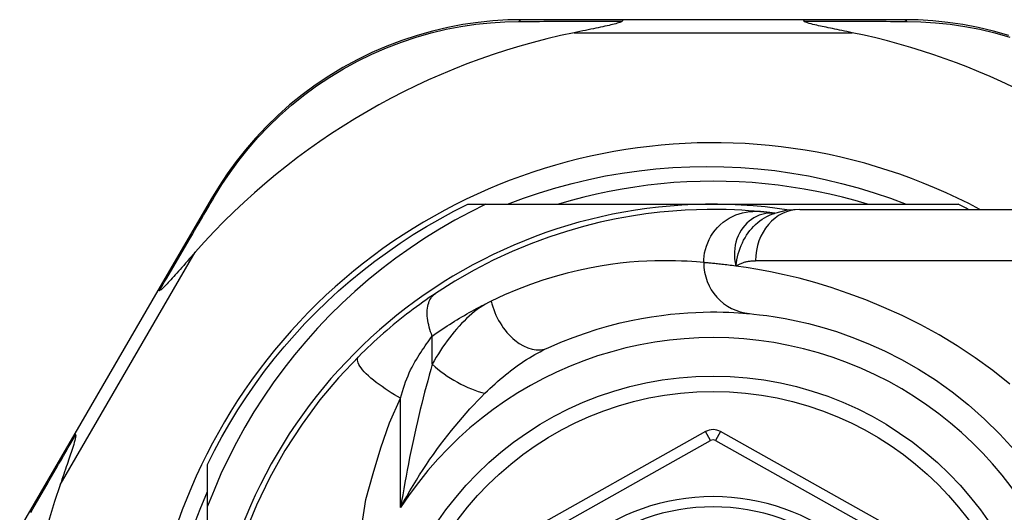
# Model space of a CAD drawing. Header units: inches. Extents: x 15 to 513, y 46 to 241.
# Tile 121 of 198: x 121.281 to 122.037, y 147.27 to 147.648. Entities that reach past the tile are written whole.
import ezdxf

# ---------------------------------------------------------------- set-up
doc = ezdxf.new("R2010")
doc.units = ezdxf.units.IN
doc.header["$MEASUREMENT"] = 0
doc.layers.add('Visible Edges(ANSI)', color=7, linetype='Continuous', lineweight=25)
doc.layers.add('Visible Tangent Edges(ANSI)', color=7, linetype='Continuous', lineweight=25)

msp = doc.modelspace()

# ---------------------------------------------------------------- linework, layer by layer
at = {"layer": 'Visible Edges(ANSI)'}
for p, q in [((121.74407, 147.64834), (121.66664, 147.64834)), ((121.88218, 147.64834), (121.74407, 147.64834)), ((121.95923, 147.64834), (121.88218, 147.64834)), ((121.42833, 147.51117), (121.38729, 147.44051)), ((121.62504, 147.50661), (121.63883, 147.50661)), ((121.63883, 147.50661), (121.81313, 147.50661)), ((121.81313, 147.50661), (122.00121, 147.50661)), ((121.86043, 147.49975), (121.86038, 147.49975)), ((121.87956, 147.50267), (122.11682, 147.50267)), ((121.38729, 147.44051), (121.32345, 147.33061)), ((121.80735, 147.33211), (121.62633, 147.23047)), ((122.0001, 147.23047), (121.81891, 147.33211)), ((121.32345, 147.33061), (121.2812, 147.25787)), ((121.42533, 147.27472), (121.42533, 147.3069)), ((121.42533, 147.11881), (121.42533, 147.27472))]:
    msp.add_line(p, q, dxfattribs=at)
at = {"layer": 'Visible Edges(ANSI)', "flags": 128}
for points in [[(121.66664, 147.64834), (121.65557, 147.64812), (121.64427, 147.64743), (121.6328, 147.64626), (121.6212, 147.64457), (121.60953, 147.64236), (121.59782, 147.63961), (121.58612, 147.63632), (121.57445, 147.63247), (121.56287, 147.62804), (121.55143, 147.62306), (121.54016, 147.61755), (121.52913, 147.61152), (121.51838, 147.60501), (121.50796, 147.59805), (121.49791, 147.59065), (121.48829, 147.58285), (121.47912, 147.57469), (121.47041, 147.56622), (121.46218, 147.55748), (121.45442, 147.54851), (121.44715, 147.53935), (121.44038, 147.53005), (121.4341, 147.52064), (121.42833, 147.51117)], [(121.74347, 147.64727), (121.74307, 147.64686), (121.74236, 147.6465), (121.74153, 147.64618), (121.74058, 147.64586), (121.73957, 147.64557), (121.73851, 147.64527), (121.73734, 147.64497), (121.73607, 147.64465), (121.73472, 147.64433), (121.73327, 147.64399), (121.73175, 147.64365), (121.73016, 147.6433), (121.7285, 147.64294), (121.72679, 147.64257), (121.72502, 147.64219), (121.72318, 147.6418), (121.72128, 147.6414), (121.71931, 147.64099), (121.71729, 147.64057), (121.71522, 147.64014), (121.71309, 147.63971), (121.71092, 147.63926), (121.70871, 147.6388), (121.70647, 147.63834)], [(121.74407, 147.64834), (121.74405, 147.64834), (121.74402, 147.64833), (121.74399, 147.64833), (121.74397, 147.64831), (121.74394, 147.6483), (121.74392, 147.64827), (121.74389, 147.64825), (121.74386, 147.64822), (121.74384, 147.64819), (121.74381, 147.64815), (121.74379, 147.64811), (121.74376, 147.64807), (121.74374, 147.64802), (121.74371, 147.64797), (121.74369, 147.64792), (121.74366, 147.64786), (121.74364, 147.6478), (121.74361, 147.64773), (121.74359, 147.64767), (121.74356, 147.64759), (121.74354, 147.64752), (121.74352, 147.64744), (121.74349, 147.64736), (121.74347, 147.64727)], [(121.88218, 147.64834), (121.88221, 147.64834), (121.88224, 147.64833), (121.88226, 147.64833), (121.88229, 147.64831), (121.88231, 147.6483), (121.88234, 147.64827), (121.88237, 147.64825), (121.88239, 147.64822), (121.88242, 147.64819), (121.88244, 147.64815), (121.88247, 147.64811), (121.88249, 147.64807), (121.88252, 147.64802), (121.88254, 147.64797), (121.88257, 147.64792), (121.88259, 147.64786), (121.88262, 147.6478), (121.88264, 147.64773), (121.88267, 147.64767), (121.88269, 147.64759), (121.88272, 147.64752), (121.88274, 147.64744), (121.88276, 147.64736), (121.88279, 147.64727)], [(121.91979, 147.63834), (121.91779, 147.63875), (121.91582, 147.63916), (121.91388, 147.63956), (121.91198, 147.63995), (121.91011, 147.64034), (121.90828, 147.64071), (121.90649, 147.64109), (121.90475, 147.64145), (121.90306, 147.6418), (121.90141, 147.64215), (121.89983, 147.64249), (121.8983, 147.64282), (121.89683, 147.64314), (121.89542, 147.64345), (121.89409, 147.64374), (121.89271, 147.64406), (121.89124, 147.6444), (121.88973, 147.64476), (121.88825, 147.64514), (121.88683, 147.64552), (121.88554, 147.64591), (121.88433, 147.64632), (121.88335, 147.64676), (121.88279, 147.64727)], [(122.03996, 147.63625), (122.02823, 147.63956), (122.0165, 147.64232), (122.0048, 147.64455), (121.99317, 147.64625), (121.98166, 147.64743), (121.97034, 147.64812), (121.95923, 147.64834)], [(121.65534, 147.50661), (121.66758, 147.51121), (121.67997, 147.51543), (121.69248, 147.51926), (121.70508, 147.52269), (121.71777, 147.52572), (121.73055, 147.52836), (121.74339, 147.53059), (121.75629, 147.53242), (121.76925, 147.53385), (121.78225, 147.53487), (121.79527, 147.53548), (121.80833, 147.53569), (121.82139, 147.53549), (121.83446, 147.53488), (121.8475, 147.53386), (121.86049, 147.53243), (121.87342, 147.53059), (121.88627, 147.52835), (121.89904, 147.52572), (121.91171, 147.52268), (121.92428, 147.51925), (121.93674, 147.51543), (121.94908, 147.51121), (121.96129, 147.50661)], [(121.93168, 147.50661), (121.92206, 147.50942), (121.91237, 147.512), (121.90262, 147.51433), (121.89281, 147.51642), (121.88296, 147.51827), (121.87306, 147.51987), (121.86313, 147.52123), (121.85317, 147.52235), (121.84318, 147.52321), (121.83317, 147.52383), (121.82315, 147.5242), (121.81313, 147.52433), (121.8031, 147.5242), (121.79308, 147.52383), (121.78308, 147.52321), (121.77309, 147.52235), (121.76313, 147.52123), (121.75319, 147.51987), (121.7433, 147.51827), (121.73344, 147.51642), (121.72364, 147.51433), (121.71389, 147.512), (121.7042, 147.50942), (121.69458, 147.50661)], [(121.63883, 147.50661), (121.62679, 147.50064), (121.61495, 147.49429), (121.60331, 147.48757), (121.59189, 147.48049), (121.5807, 147.47304), (121.56974, 147.46524), (121.55903, 147.45709), (121.54856, 147.44858), (121.53837, 147.43975), (121.52847, 147.43059), (121.51888, 147.42114), (121.5096, 147.41139), (121.50064, 147.40136), (121.49201, 147.39104), (121.48371, 147.38046), (121.47576, 147.36961), (121.46815, 147.35851), (121.46089, 147.34716), (121.45399, 147.33556), (121.44747, 147.32376), (121.44134, 147.31176), (121.43561, 147.29958), (121.43027, 147.28723), (121.42533, 147.27472)], [(121.42533, 147.3069), (121.43071, 147.31761), (121.43639, 147.32817), (121.44236, 147.33857), (121.44862, 147.3488), (121.45515, 147.35885), (121.46197, 147.36871), (121.46906, 147.37838), (121.47641, 147.38785), (121.48402, 147.39711), (121.49189, 147.40616), (121.50001, 147.41498), (121.50836, 147.42358), (121.51696, 147.43194), (121.52578, 147.44005), (121.53483, 147.44792), (121.54409, 147.45553), (121.55356, 147.46289), (121.56323, 147.46997), (121.5731, 147.47679), (121.58314, 147.48333), (121.59337, 147.48958), (121.60377, 147.49555), (121.61433, 147.50123), (121.62504, 147.50661)], [(121.84838, 147.50105), (121.84466, 147.50138), (121.84028, 147.50171), (121.83525, 147.50204), (121.82957, 147.50232), (121.82324, 147.50254), (121.81628, 147.50266), (121.80869, 147.50265), (121.80047, 147.50246), (121.79164, 147.50207), (121.78221, 147.50143), (121.77218, 147.50048), (121.76159, 147.4992), (121.75043, 147.49752), (121.73873, 147.49539), (121.72652, 147.49278), (121.71382, 147.48961), (121.70067, 147.48583), (121.68712, 147.4814), (121.67319, 147.47626), (121.65894, 147.47035), (121.64446, 147.46363), (121.62977, 147.45605), (121.61501, 147.44759), (121.60019, 147.4382)], [(121.86038, 147.49975), (121.85973, 147.49983), (121.85908, 147.49991), (121.85845, 147.49999), (121.85784, 147.50006), (121.85723, 147.50013), (121.85664, 147.5002), (121.85607, 147.50026), (121.8555, 147.50033), (121.85496, 147.50039), (121.85442, 147.50045), (121.8539, 147.5005), (121.85339, 147.50056), (121.8529, 147.50061), (121.85242, 147.50066), (121.85195, 147.5007), (121.8515, 147.50075), (121.85106, 147.50079), (121.85064, 147.50084), (121.85023, 147.50088), (121.84983, 147.50091), (121.84945, 147.50095), (121.84908, 147.50099), (121.84872, 147.50102), (121.84838, 147.50105)], [(121.87956, 147.50267), (121.87002, 147.50197), (121.86013, 147.49965)], [(121.41584, 147.46976), (121.41431, 147.46802), (121.4128, 147.4663), (121.41131, 147.46461), (121.40985, 147.46295), (121.40841, 147.46132), (121.40701, 147.45972), (121.40564, 147.45817), (121.4043, 147.45665), (121.40301, 147.45519), (121.40175, 147.45377), (121.40054, 147.45241), (121.39937, 147.45111), (121.39826, 147.44987), (121.39719, 147.44869), (121.39618, 147.44758), (121.39522, 147.44654), (121.39425, 147.44549), (121.39324, 147.44443), (121.39224, 147.44341), (121.39129, 147.44246), (121.3904, 147.44165), (121.38964, 147.44101), (121.389, 147.44059), (121.38848, 147.44046)], [(121.38729, 147.44051), (121.3873, 147.44053), (121.38732, 147.44055), (121.38734, 147.44056), (121.38736, 147.44058), (121.38739, 147.44059), (121.38742, 147.4406), (121.38745, 147.44061), (121.38749, 147.44061), (121.38753, 147.44062), (121.38757, 147.44062), (121.38761, 147.44062), (121.38766, 147.44062), (121.38771, 147.44062), (121.38777, 147.44061), (121.38783, 147.44061), (121.38789, 147.4406), (121.38795, 147.44059), (121.38802, 147.44057), (121.38809, 147.44056), (121.38816, 147.44054), (121.38824, 147.44052), (121.38832, 147.4405), (121.3884, 147.44048), (121.38848, 147.44046)], [(121.60019, 147.4382), (121.59783, 147.43661), (121.59543, 147.43497), (121.593, 147.43328), (121.59054, 147.43155), (121.58806, 147.42976), (121.58555, 147.42794), (121.58304, 147.42607), (121.58051, 147.42416), (121.57797, 147.42221), (121.57543, 147.42022), (121.57287, 147.41819), (121.57032, 147.41613), (121.56779, 147.41404), (121.56527, 147.41193), (121.56277, 147.40979), (121.56029, 147.40764), (121.55782, 147.40546), (121.55538, 147.40327), (121.55296, 147.40106), (121.55056, 147.39883), (121.54819, 147.39659), (121.54585, 147.39433), (121.54353, 147.39206), (121.54124, 147.38978)], [(121.68666, 147.39649), (121.69631, 147.40069), (121.70582, 147.40444), (121.71516, 147.40778), (121.72429, 147.41071), (121.73318, 147.41327), (121.74182, 147.41548), (121.75018, 147.41737), (121.75824, 147.41896), (121.76598, 147.42027), (121.77341, 147.42134), (121.78052, 147.42219), (121.7873, 147.42285), (121.79375, 147.42332), (121.79985, 147.42365), (121.80561, 147.42384), (121.81101, 147.42393), (121.81606, 147.42392), (121.82075, 147.42385), (121.82507, 147.42371), (121.82903, 147.42353), (121.83262, 147.42332), (121.83584, 147.42309), (121.83868, 147.42286), (121.84115, 147.42264)], [(121.84115, 147.42264), (121.84439, 147.42233), (121.84875, 147.42185), (121.85423, 147.42115), (121.86077, 147.4202), (121.86832, 147.41891), (121.87685, 147.41721), (121.88629, 147.41503), (121.89661, 147.41229), (121.90773, 147.40886), (121.91952, 147.4047), (121.93184, 147.39977), (121.94456, 147.39405), (121.95753, 147.3875), (121.97062, 147.38009), (121.98368, 147.37181), (121.99658, 147.36261), (122.00916, 147.35256), (122.02134, 147.34169), (122.03306, 147.33008), (122.04423, 147.31778)], [(121.54124, 147.38978), (121.52577, 147.37333), (121.51156, 147.35636), (121.49786, 147.3378), (121.48466, 147.31746), (121.473, 147.29674), (121.46273, 147.27558), (121.45356, 147.25323)], [(121.32409, 147.3296), (121.32423, 147.32887), (121.3241, 147.3278), (121.32383, 147.32656), (121.32349, 147.32523), (121.32309, 147.3238), (121.32263, 147.32229), (121.32215, 147.32072), (121.32164, 147.31915), (121.32114, 147.31762), (121.32066, 147.31616), (121.32019, 147.31475), (121.3197, 147.31328), (121.31918, 147.31174), (121.31864, 147.31014), (121.31807, 147.30847), (121.31749, 147.30675), (121.31688, 147.30498), (121.31626, 147.30316), (121.31561, 147.30129), (121.31496, 147.29937), (121.31428, 147.29742), (121.3136, 147.29542), (121.3129, 147.29339), (121.31219, 147.29132)], [(121.32345, 147.33061), (121.32344, 147.33059), (121.32344, 147.33057), (121.32343, 147.33054), (121.32343, 147.33052), (121.32343, 147.33049), (121.32344, 147.33046), (121.32345, 147.33042), (121.32346, 147.33039), (121.32348, 147.33035), (121.3235, 147.33032), (121.32352, 147.33028), (121.32354, 147.33023), (121.32357, 147.33019), (121.3236, 147.33015), (121.32364, 147.3301), (121.32368, 147.33005), (121.32372, 147.33), (121.32376, 147.32995), (121.32381, 147.3299), (121.32386, 147.32984), (121.32391, 147.32978), (121.32397, 147.32973), (121.32403, 147.32967), (121.32409, 147.3296)], [(121.41429, 147.25867), (121.41957, 147.27245), (121.42533, 147.28605)]]:
    msp.add_lwpolyline(points, dxfattribs=at)
at = {"layer": 'Visible Edges(ANSI)'}
msp.add_circle((121.81313, 147.11881), 0.25591, dxfattribs=at)
for centre, radius, start, end in [((121.81313, 147.11967), 0.52953, 101.6205, 138.6133), ((121.81313, 147.11967), 0.52953, 46.3272, 78.3795), ((121.81313, 147.11881), 0.43504, 61.92751, 298.07249), ((121.81313, 147.11881), 0.3878, 81.33391, 250.21195), ((121.81313, 147.11881), 0.431, 62.95157, 64.12615), ((121.81313, 147.32181), 0.01181, 60.70877, 119.31319), ((121.81313, 147.11967), 0.52953, 161.08535, 207.06854), ((121.81313, 147.11881), 0.15551, 13.91643, 166.08357)]:
    msp.add_arc(centre, radius, start, end, dxfattribs=at)
at = {"layer": 'Visible Tangent Edges(ANSI)'}
for p, q in [((121.70647, 147.63834), (121.91979, 147.63834)), ((121.31219, 147.29132), (121.41584, 147.46976)), ((122.11682, 147.4633), (121.84567, 147.4633)), ((121.59773, 147.38378), (121.59773, 147.40544)), ((121.57342, 147.27378), (121.57342, 147.35771)), ((121.8112, 147.32524), (121.80735, 147.33211)), ((121.81891, 147.33211), (121.81506, 147.32524)), ((121.63018, 147.2236), (121.8112, 147.32524)), ((121.81506, 147.32524), (121.99624, 147.2236))]:
    msp.add_line(p, q, dxfattribs=at)
at = {"layer": 'Visible Tangent Edges(ANSI)', "flags": 128}
for points in [[(121.4307, 147.51261), (121.43638, 147.52185), (121.44256, 147.53103), (121.44922, 147.54011), (121.45637, 147.54906), (121.46398, 147.55782), (121.47207, 147.56635), (121.48061, 147.57463), (121.4896, 147.5826), (121.49903, 147.59023), (121.50888, 147.59747), (121.51909, 147.60428), (121.52962, 147.61066), (121.54042, 147.61656), (121.55145, 147.62197), (121.56265, 147.62685), (121.57398, 147.6312), (121.5854, 147.63499), (121.59685, 147.63824), (121.60831, 147.64096), (121.61973, 147.64315), (121.63107, 147.64484), (121.6423, 147.64603), (121.65336, 147.64675), (121.66419, 147.64701)], [(121.66419, 147.64701), (121.66732, 147.64702), (121.67046, 147.64704), (121.67362, 147.64705), (121.6768, 147.64706), (121.67999, 147.64707), (121.68321, 147.64709), (121.68643, 147.6471), (121.68968, 147.64711), (121.69293, 147.64712), (121.69621, 147.64713), (121.6995, 147.64715), (121.7028, 147.64716), (121.70612, 147.64717), (121.70945, 147.64718), (121.71279, 147.64719), (121.71615, 147.6472), (121.71953, 147.64721), (121.72291, 147.64722), (121.72631, 147.64723), (121.72972, 147.64724), (121.73314, 147.64725), (121.73657, 147.64725), (121.74001, 147.64726), (121.74347, 147.64727)], [(121.88279, 147.64727), (121.88622, 147.64726), (121.88965, 147.64725), (121.89306, 147.64725), (121.89647, 147.64724), (121.89986, 147.64723), (121.90324, 147.64722), (121.90661, 147.64721), (121.90996, 147.6472), (121.9133, 147.64719), (121.91663, 147.64718), (121.91995, 147.64717), (121.92325, 147.64716), (121.92654, 147.64715), (121.92981, 147.64714), (121.93307, 147.64712), (121.93631, 147.64711), (121.93954, 147.6471), (121.94275, 147.64709), (121.94595, 147.64708), (121.94912, 147.64706), (121.95229, 147.64705), (121.95543, 147.64704), (121.95856, 147.64702), (121.96167, 147.64701)], [(121.96167, 147.64701), (121.97254, 147.64675), (121.98362, 147.64603), (121.99488, 147.64483), (122.00626, 147.64313), (122.01771, 147.64093), (122.02919, 147.63819), (122.04067, 147.63493)], [(121.38848, 147.44046), (121.39032, 147.44361), (121.39215, 147.44675), (121.39398, 147.44987), (121.3958, 147.45299), (121.39762, 147.4561), (121.39942, 147.45919), (121.40123, 147.46228), (121.40302, 147.46535), (121.40481, 147.4684), (121.40659, 147.47145), (121.40837, 147.47448), (121.41013, 147.4775), (121.41189, 147.48051), (121.41365, 147.4835), (121.41539, 147.48648), (121.41713, 147.48945), (121.41885, 147.4924), (121.42057, 147.49533), (121.42228, 147.49825), (121.42399, 147.50115), (121.42568, 147.50404), (121.42736, 147.50691), (121.42904, 147.50977), (121.4307, 147.51261)], [(121.8059, 147.46185), (121.80598, 147.4643), (121.80622, 147.46681), (121.80663, 147.46935), (121.80722, 147.47192), (121.80799, 147.4745), (121.80896, 147.47706), (121.81011, 147.47958), (121.81146, 147.48205), (121.81299, 147.48444), (121.8147, 147.48672), (121.81659, 147.48889), (121.81863, 147.49092), (121.82081, 147.49279), (121.82312, 147.49449), (121.82552, 147.496), (121.82801, 147.49733), (121.83056, 147.49846), (121.83315, 147.49939), (121.83576, 147.50012), (121.83836, 147.50066), (121.84094, 147.50101), (121.84348, 147.50119), (121.84596, 147.5012), (121.84838, 147.50105)], [(121.8591, 147.49985), (121.85692, 147.49988), (121.85474, 147.49972), (121.85257, 147.49939), (121.85044, 147.49886), (121.84836, 147.49816), (121.84633, 147.49729), (121.84437, 147.49624), (121.84248, 147.49502), (121.84068, 147.49364), (121.83898, 147.4921), (121.83739, 147.49041), (121.83592, 147.48858), (121.83458, 147.48662), (121.83338, 147.48453), (121.83232, 147.48233), (121.83142, 147.48002), (121.83068, 147.47762), (121.83011, 147.47514), (121.82972, 147.47259), (121.82951, 147.46998), (121.82948, 147.46732), (121.82965, 147.46462), (121.83002, 147.4619), (121.8306, 147.45916)], [(121.8306, 147.45916), (121.83095, 147.46155), (121.83138, 147.4639), (121.83188, 147.4662), (121.83245, 147.46846), (121.83311, 147.47067), (121.83384, 147.47283), (121.83466, 147.47494), (121.83556, 147.477), (121.83654, 147.479), (121.83761, 147.48095), (121.83877, 147.48284), (121.84002, 147.48466), (121.84134, 147.4864), (121.84274, 147.48807), (121.84421, 147.48965), (121.84576, 147.49115), (121.84736, 147.49256), (121.84903, 147.49388), (121.85076, 147.4951), (121.85255, 147.49622), (121.85439, 147.49724), (121.85627, 147.49816), (121.85819, 147.49896), (121.86014, 147.49965)], [(121.86038, 147.49975), (121.86035, 147.49976), (121.86031, 147.49976), (121.86028, 147.49977), (121.86024, 147.49977), (121.8602, 147.49977), (121.86016, 147.49978), (121.86011, 147.49978), (121.86007, 147.49979), (121.86002, 147.49979), (121.85997, 147.49979), (121.85992, 147.4998), (121.85987, 147.4998), (121.85982, 147.49981), (121.85976, 147.49981), (121.8597, 147.49981), (121.85965, 147.49982), (121.85958, 147.49982), (121.85952, 147.49983), (121.85946, 147.49983), (121.85939, 147.49983), (121.85932, 147.49984), (121.85925, 147.49984), (121.85918, 147.49985), (121.8591, 147.49985)], [(121.8059, 147.46185), (121.8033, 147.4621), (121.8003, 147.46236), (121.7969, 147.46261), (121.79311, 147.46285), (121.78893, 147.46306), (121.78437, 147.46321), (121.77943, 147.46329), (121.7741, 147.4633), (121.7684, 147.4632), (121.76232, 147.46298), (121.75588, 147.46262), (121.74908, 147.46208), (121.74193, 147.46134), (121.73442, 147.46038), (121.72658, 147.45917), (121.71841, 147.45768), (121.70991, 147.45589), (121.70109, 147.45376), (121.69197, 147.45127), (121.68258, 147.44838), (121.67295, 147.44506), (121.6631, 147.4413), (121.65307, 147.43706), (121.64288, 147.43232)], [(121.8306, 147.45916), (121.82914, 147.45936), (121.82771, 147.45955), (121.82632, 147.45973), (121.82497, 147.4599), (121.82365, 147.46006), (121.82237, 147.46021), (121.82113, 147.46036), (121.81993, 147.46049), (121.81876, 147.46062), (121.81763, 147.46075), (121.81654, 147.46086), (121.81549, 147.46097), (121.81448, 147.46107), (121.8135, 147.46117), (121.81257, 147.46126), (121.81167, 147.46135), (121.81081, 147.46143), (121.80999, 147.4615), (121.80921, 147.46157), (121.80847, 147.46163), (121.80777, 147.46169), (121.80711, 147.46175), (121.80648, 147.4618), (121.8059, 147.46185)], [(121.8306, 147.45916), (121.83115, 147.45951), (121.83171, 147.45984), (121.83227, 147.46015), (121.83285, 147.46045), (121.83343, 147.46073), (121.83401, 147.461), (121.83461, 147.46126), (121.83521, 147.46149), (121.83582, 147.46172), (121.83644, 147.46192), (121.83706, 147.46212), (121.83769, 147.4623), (121.83832, 147.46246), (121.83896, 147.46261), (121.83961, 147.46274), (121.84026, 147.46286), (121.84092, 147.46297), (121.84158, 147.46306), (121.84225, 147.46313), (121.84292, 147.46319), (121.8436, 147.46324), (121.84429, 147.46328), (121.84497, 147.4633), (121.84567, 147.4633)], [(122.04066, 147.36858), (122.02762, 147.379), (122.01421, 147.38881), (122.00047, 147.39795), (121.98648, 147.40639), (121.97237, 147.41411), (121.95825, 147.42114), (121.94421, 147.42749), (121.93037, 147.43318), (121.91683, 147.43824), (121.90368, 147.44267), (121.89105, 147.44651), (121.87902, 147.44976), (121.86771, 147.45247), (121.85718, 147.4547), (121.84746, 147.45653), (121.83859, 147.458), (121.8306, 147.45916)], [(121.59773, 147.40544), (121.59706, 147.40712), (121.59645, 147.40881), (121.59589, 147.41053), (121.59539, 147.41224), (121.59495, 147.41396), (121.59457, 147.41568), (121.59427, 147.41738), (121.59404, 147.41906), (121.59388, 147.42071), (121.5938, 147.42233), (121.5938, 147.4239), (121.59387, 147.42543), (121.59402, 147.4269), (121.59425, 147.42831), (121.59455, 147.42966), (121.59493, 147.43093), (121.59538, 147.43213), (121.5959, 147.43325), (121.59648, 147.43428), (121.59712, 147.43524), (121.59781, 147.43611), (121.59856, 147.43689), (121.59935, 147.43758), (121.60019, 147.4382)], [(121.59773, 147.40544), (121.59963, 147.40679), (121.60153, 147.40811), (121.60343, 147.40942), (121.60533, 147.4107), (121.60722, 147.41196), (121.6091, 147.41319), (121.61099, 147.41441), (121.61288, 147.41561), (121.61476, 147.41679), (121.61665, 147.41795), (121.61854, 147.4191), (121.62043, 147.42023), (121.62232, 147.42133), (121.62421, 147.42243), (121.62609, 147.4235), (121.62797, 147.42455), (121.62985, 147.42559), (121.63172, 147.4266), (121.63359, 147.4276), (121.63546, 147.42858), (121.63732, 147.42954), (121.63918, 147.43048), (121.64103, 147.43141), (121.64288, 147.43232)], [(121.64288, 147.43232), (121.64073, 147.43121), (121.63858, 147.43), (121.63645, 147.42868), (121.63434, 147.42727), (121.63224, 147.42576), (121.63016, 147.42417), (121.6281, 147.42249), (121.62607, 147.42072), (121.62407, 147.41888), (121.62209, 147.41697), (121.62014, 147.41499), (121.61823, 147.41295), (121.61634, 147.41083), (121.61449, 147.40866), (121.61266, 147.40642), (121.61086, 147.40411), (121.60909, 147.40175), (121.60736, 147.39933), (121.60566, 147.39686), (121.604, 147.39434), (121.60237, 147.39176), (121.60078, 147.38914), (121.59923, 147.38648), (121.59773, 147.38378)], [(121.57342, 147.35771), (121.5741, 147.36029), (121.57483, 147.36283), (121.5756, 147.36535), (121.57641, 147.36782), (121.57727, 147.37025), (121.57817, 147.37262), (121.5791, 147.37495), (121.58008, 147.37721), (121.5811, 147.37941), (121.58215, 147.38155), (121.58323, 147.38361), (121.58434, 147.38559), (121.58547, 147.38748), (121.58661, 147.38931), (121.58776, 147.39109), (121.58889, 147.39284), (121.59003, 147.39456), (121.59116, 147.39623), (121.59228, 147.39787), (121.59339, 147.39947), (121.5945, 147.40103), (121.59559, 147.40254), (121.59667, 147.40401), (121.59773, 147.40544)], [(121.63812, 147.36147), (121.64002, 147.36335), (121.64194, 147.36519), (121.64388, 147.36701), (121.64583, 147.3688), (121.6478, 147.37055), (121.64978, 147.37227), (121.65177, 147.37395), (121.65378, 147.3756), (121.65579, 147.37721), (121.65781, 147.37878), (121.65984, 147.38032), (121.66187, 147.38181), (121.66392, 147.38327), (121.66597, 147.38469), (121.66803, 147.38607), (121.6701, 147.38741), (121.67217, 147.38871), (121.67425, 147.38996), (121.67633, 147.39117), (121.6784, 147.39234), (121.68048, 147.39345), (121.68255, 147.39452), (121.68461, 147.39553), (121.68666, 147.39649)], [(121.57342, 147.35771), (121.57106, 147.35903), (121.56866, 147.36043), (121.56626, 147.36189), (121.56386, 147.36341), (121.56148, 147.36498), (121.55914, 147.36659), (121.55686, 147.36823), (121.55466, 147.36989), (121.55257, 147.37156), (121.55059, 147.37322), (121.54876, 147.37487), (121.54708, 147.37648), (121.54557, 147.37805), (121.54424, 147.37956), (121.5431, 147.381), (121.54215, 147.38236), (121.5414, 147.38363), (121.54085, 147.38482), (121.54048, 147.3859), (121.5403, 147.38688), (121.5403, 147.38776), (121.54046, 147.38854), (121.54078, 147.38921), (121.54124, 147.38978)], [(121.59773, 147.38378), (121.59653, 147.37964), (121.59535, 147.37544), (121.59417, 147.37116), (121.593, 147.36682), (121.59185, 147.36244), (121.59071, 147.35801), (121.58958, 147.35354), (121.58848, 147.34904), (121.58739, 147.3445), (121.58632, 147.33995), (121.58527, 147.33537), (121.58424, 147.33076), (121.58322, 147.32613), (121.58223, 147.32147), (121.58125, 147.31678), (121.5803, 147.31208), (121.57936, 147.30735), (121.57845, 147.3026), (121.57756, 147.29783), (121.57669, 147.29305), (121.57584, 147.28825), (121.57501, 147.28344), (121.5742, 147.27861), (121.57342, 147.27378)], [(121.57342, 147.27378), (121.57574, 147.27811), (121.5781, 147.28239), (121.58051, 147.28662), (121.58297, 147.29079), (121.58547, 147.29491), (121.58801, 147.29897), (121.59059, 147.30297), (121.5932, 147.30692), (121.59585, 147.3108), (121.59853, 147.31463), (121.60124, 147.31839), (121.60398, 147.32209), (121.60674, 147.32572), (121.60952, 147.32929), (121.61233, 147.33281), (121.61516, 147.33626), (121.61801, 147.33966), (121.62087, 147.34299), (121.62375, 147.34626), (121.62663, 147.34945), (121.62952, 147.35258), (121.6324, 147.35562), (121.63527, 147.35859), (121.63812, 147.36147)], [(121.54371, 147.25975), (121.54682, 147.27988), (121.5524, 147.29991), (121.55834, 147.31954), (121.56478, 147.33878), (121.57342, 147.35771)], [(121.28964, 147.26988), (121.29137, 147.27289), (121.29312, 147.27592), (121.29487, 147.27897), (121.29664, 147.28203), (121.29841, 147.28511), (121.30019, 147.2882), (121.30198, 147.29131), (121.30378, 147.29443), (121.30559, 147.29756), (121.30741, 147.30071), (121.30923, 147.30388), (121.31106, 147.30705), (121.3129, 147.31024), (121.31475, 147.31344), (121.31661, 147.31665), (121.31847, 147.31987), (121.32034, 147.32311), (121.32221, 147.32635), (121.32409, 147.3296)]]:
    msp.add_lwpolyline(points, dxfattribs=at)
at = {"layer": 'Visible Tangent Edges(ANSI)'}
msp.add_circle((121.81313, 147.11881), 0.24409, dxfattribs=at)
for centre, radius, start, end in [((121.81313, 147.11881), 0.28543, 212.8812, 147.1188), ((121.81313, 147.32181), 0.00394, 60.70877, 119.31319), ((121.81313, 147.11881), 0.16339, 13.23324, 166.76676)]:
    msp.add_arc(centre, radius, start, end, dxfattribs=at)
for centre, major_axis, ratio, start_param, end_param in [((121.66664, 147.63834), (0, 0.01), 0.490597, 0, 0.522348), ((121.95923, 147.63834), (0, 0.01), 0.489692, 5.761173, 6.283185), ((121.43698, 147.50615), (-0.00865, 0.00502), 0.487239, 5.762078, 6.283185), ((121.87956, 147.4633), (0, 0.03937), 0.860915, 0, 1.570796), ((121.87315, 147.69616), (-0.01245, -0.19646), 0.394768, 6.26267, 6.279105), ((121.84477, 147.46185), (-0.00362, -0.0392), 0.987056, 4.803178, 6.283185), ((121.67034, 147.43232), (0.01632, -0.03583), 0.663135, 4.419079, 6.283185), ((121.62203, 147.38378), (-0.034, 0.01985), 0.367954, 1.008544, 2.26339)]:
    msp.add_ellipse(centre, major_axis=major_axis, ratio=ratio, start_param=start_param, end_param=end_param, dxfattribs=at)

doc.saveas('drawing.dxf')
